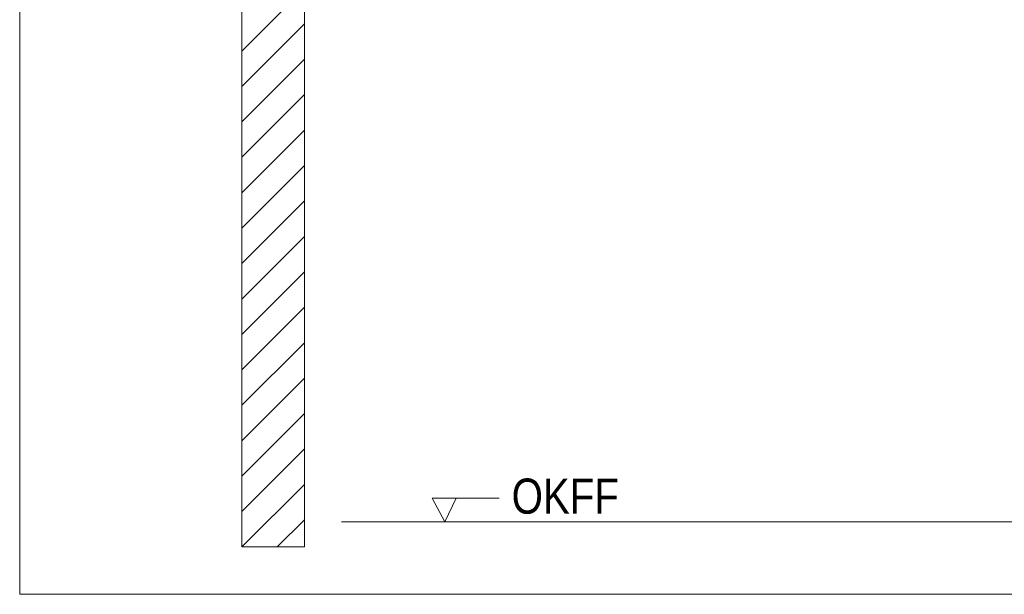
# Model space of a CAD drawing. Extents: x -620 to 3480, y 62 to 1107.
# Tile 151 of 256: x 200 to 239, y 696 to 719. Entities that reach past the tile are written whole.
import ezdxf
from ezdxf.lldxf.tags import DXFTag

# ---------------------------------------------------------------- set-up
doc = ezdxf.new("R2010")
doc.units = 0
doc.layers.get('0').update_dxf_attribs({"lineweight": 35})
doc.layers.add('E_Detail_Beschriftung', color=7, linetype='Continuous', lineweight=13, true_color=0x009900)
doc.layers.add('E_Detail_Wandschraffur', color=7, linetype='Continuous', lineweight=5, true_color=0xc0c0c0)
doc.layers.add('E_Detail_Linie_Text_Bem', color=7, linetype='Continuous', lineweight=13)
doc.styles.get("Standard").update_dxf_attribs({"font": 'ARIALN.TTF'})
tags = doc.linetypes.add('fein_strichliert', pattern=[4, 1, -2, 1]).pattern_tags.tags
tags[8:9] = [DXFTag(74, 4), DXFTag(75, 0), DXFTag(340, '0'), DXFTag(46, 0.0), DXFTag(50, 0.0), DXFTag(44, 0.0), DXFTag(45, 0.0)]
tags[6:7] = [DXFTag(74, 4), DXFTag(75, 0), DXFTag(340, '0'), DXFTag(46, 0.0), DXFTag(50, 0.0), DXFTag(44, 0.0), DXFTag(45, 0.0)]
tags[4:5] = [DXFTag(74, 4), DXFTag(75, 0), DXFTag(340, '0'), DXFTag(46, 0.0), DXFTag(50, 0.0), DXFTag(44, 0.0), DXFTag(45, 0.0)]
tags = doc.linetypes.add('fein_strichliert-A06G9GVL8I', pattern=[4, 1, -2, 1]).pattern_tags.tags
tags[8:9] = [DXFTag(74, 4), DXFTag(75, 0), DXFTag(340, '0'), DXFTag(46, 0.0), DXFTag(50, 0.0), DXFTag(44, 0.0), DXFTag(45, 0.0)]
tags[6:7] = [DXFTag(74, 4), DXFTag(75, 0), DXFTag(340, '0'), DXFTag(46, 0.0), DXFTag(50, 0.0), DXFTag(44, 0.0), DXFTag(45, 0.0)]
tags[4:5] = [DXFTag(74, 4), DXFTag(75, 0), DXFTag(340, '0'), DXFTag(46, 0.0), DXFTag(50, 0.0), DXFTag(44, 0.0), DXFTag(45, 0.0)]

# ---------------------------------------------------------------- blocks, each defined once
blk = doc.blocks.new('Referenz-A06G9GVP8I')
at = {"layer": 'E_Detail_Linie_Text_Bem', "linetype": 'fein_strichliert-A06G9GVL8I', "ltscale": 0.65}
for p, q in [((200.18, 756.994), (200.18, 695.677)), ((200.18, 695.677), (259.923, 695.677))]:
    blk.add_line(p, q, dxfattribs=at)
at = {"layer": 'E_Detail_Linie_Text_Bem', "linetype": 'Continuous', "ltscale": 0.13}
for p, q in [((209.047, 737.566), (209.047, 697.566)), ((211.547, 697.566), (211.547, 725.566)), ((213.031, 698.566), (249.114, 698.566)), ((209.047, 697.566), (211.547, 697.566))]:
    blk.add_line(p, q, dxfattribs=at)
at = {"layer": 'E_Detail_Linie_Text_Bem', "color": 0, "linetype": 'Continuous', "ltscale": 0.13}
for p, q in [((217.155, 698.566), (216.646, 699.516)), ((216.646, 699.516), (219.33, 699.516)), ((217.613, 699.52), (217.155, 698.566))]:
    blk.add_line(p, q, dxfattribs=at)
at = {"layer": 'E_Detail_Wandschraffur', "linetype": 'ByBlock', "ltscale": 0.13}
for p, q in [((209.047, 717.362), (211.547, 719.862)), ((209.047, 714.534), (211.547, 717.034)), ((209.047, 711.705), (211.547, 714.205)), ((209.047, 708.877), (211.547, 711.377)), ((209.047, 706.049), (211.547, 708.549)), ((209.047, 703.22), (211.547, 705.72)), ((209.047, 700.392), (211.547, 702.892)), ((209.05, 697.566), (211.547, 700.063))]:
    blk.add_line(p, q, dxfattribs=at)
at = {"layer": 'E_Detail_Wandschraffur', "linetype": 'fein_strichliert', "ltscale": 0.13}
for p, q in [((209.047, 715.948), (211.547, 718.448)), ((209.047, 713.12), (211.547, 715.62)), ((209.047, 710.291), (211.547, 712.791)), ((209.047, 707.463), (211.547, 709.963)), ((209.047, 704.634), (211.547, 707.134)), ((209.047, 701.806), (211.547, 704.306)), ((209.047, 698.977), (211.547, 701.477)), ((210.464, 697.566), (211.547, 698.649))]:
    blk.add_line(p, q, dxfattribs=at)
at = {"layer": 'E_Detail_Beschriftung', "linetype": 'Continuous', "ltscale": 0.13, "insert": (219.825, 700.296), "char_height": 1.4, "attachment_point": 1}
blk.add_mtext('{\\fArial Narrow;OKFF}', dxfattribs=at)

msp = doc.modelspace()

# ---------------------------------------------------------------- block references
at = {"color": 8, "lineweight": 25, "ltscale": 0.25, "true_color": 0x808080}
msp.add_blockref('Referenz-A06G9GVP8I', (0, 0), dxfattribs=at)

doc.saveas('drawing.dxf')
